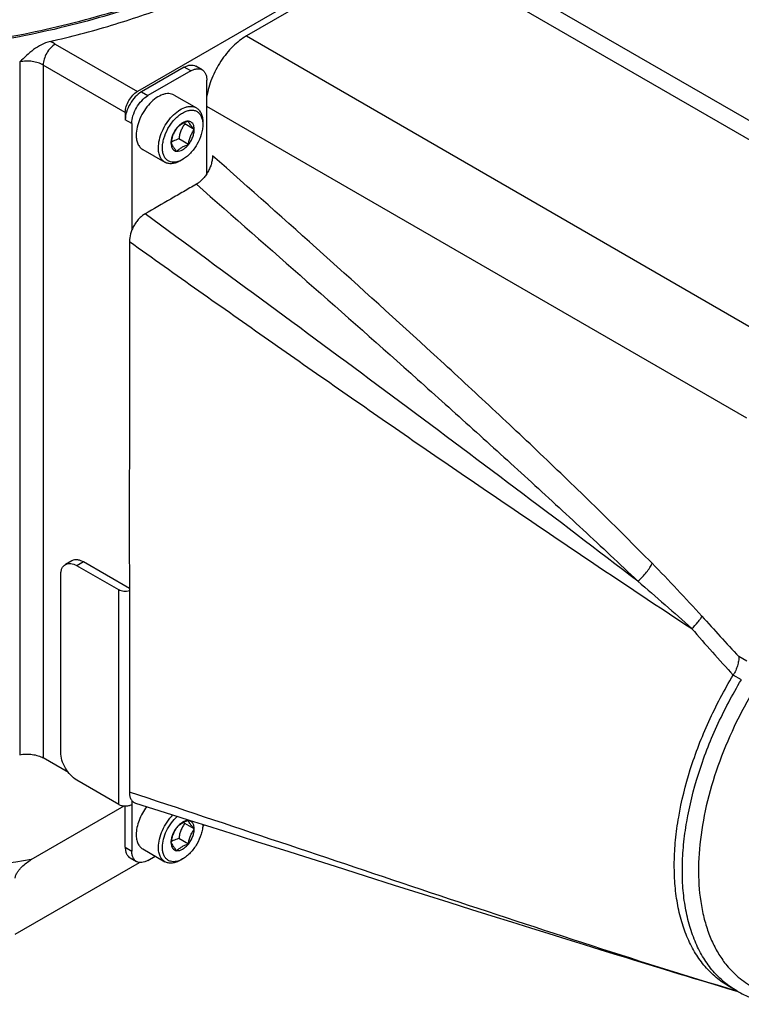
# Model space of a CAD drawing. Header units: millimetres. Extents: x 20 to 4180, y 42 to 2950.
# Tile 96 of 128: x 3953 to 4032, y 1729 to 1837. Entities that reach past the tile are written whole.
import ezdxf

# ---------------------------------------------------------------- set-up
doc = ezdxf.new("R2010")
doc.units = ezdxf.units.MM
doc.header["$LTSCALE"] = 231.275
doc.layers.add('BASE_ASM_PBL21', color=7, linetype='CONTINUOUS')
doc.layers.add('DEFAULT_VBL19', color=7, linetype='CONTINUOUS')

# ---------------------------------------------------------------- blocks, each defined once
blk = doc.blocks.new('BASE_ASM_PBL21', base_point=(3959.05, 1867.26))
at = {"layer": 'BASE_ASM_PBL21', "color": 7}
for p, q in [((4006.31, 1852.43), (3965.65, 1828.96)), ((3995.26, 1845.24), (3977.58, 1835.03)), ((4054.48, 1811.05), (3995.26, 1845.24)), ((3998.38, 1845.55), (4057.61, 1811.36)), ((3956.66, 1834.15), (3965.65, 1828.96)), ((3977.58, 1835.03), (4036.8, 1800.84)), ((3952.76, 1832.2), (3952.76, 1756.36)), ((3964.32, 1826.66), (3955.34, 1831.85)), ((3955.34, 1831.85), (3955.34, 1756.02)), ((3970.78, 1831.61), (3966.09, 1828.91)), ((3971.48, 1831.2), (3966.8, 1828.5)), ((3971.48, 1831.2), (3970.78, 1831.61)), ((3972.73, 1831.33), (3972.03, 1831.74)), ((3973.25, 1819.97), (3973.25, 1830.18)), ((3966.09, 1828.91), (3966.8, 1828.5)), ((3969.67, 1828.57), (3972.1, 1827.16)), ((3964.32, 1826.66), (3964.32, 1825.84)), ((4032.38, 1793.19), (3973.25, 1827.32)), ((3965.03, 1825.44), (3964.32, 1825.84)), ((3965.03, 1825.44), (3965.03, 1813.78)), ((3971.88, 1824.8), (3970.83, 1825.4)), ((3972.8, 1825.59), (3972.8, 1825.59)), ((3972.8, 1825.59), (3972.8, 1825.59)), ((3972.81, 1825.59), (3972.81, 1825.33)), ((3971.24, 1823.15), (3970.19, 1823.76)), ((3966.23, 1822.61), (3968.66, 1821.21)), ((3970.6, 1821.51), (3970.38, 1821.38)), ((3958.48, 1777.59), (3957.77, 1777.18)), ((3959.73, 1777.47), (3959.02, 1777.06)), ((3963.62, 1774.41), (3959.02, 1777.06)), ((3964.77, 1774.56), (3959.73, 1777.47)), ((3957.25, 1756.65), (3957.25, 1776.04)), ((3963.62, 1750.93), (3963.62, 1774.41)), ((4032.38, 1766.6), (4031.5, 1767.11)), ((4031.77, 1764.57), (4030.89, 1765.08)), ((3958.09, 1754.43), (3955.34, 1756.02)), ((3963.62, 1750.93), (3959.02, 1753.58)), ((3965.03, 1751.37), (3965.03, 1745.83)), ((3954.03, 1744.89), (3964.21, 1750.77)), ((3964.32, 1746.24), (3964.32, 1750.76)), ((3971.88, 1748.25), (3970.83, 1748.85)), ((3972.8, 1748.58), (3972.99, 1748.69)), ((3971.24, 1746.6), (3970.19, 1747.21)), ((3964.32, 1746.24), (3965.03, 1745.83)), ((3966.23, 1746.07), (3968.66, 1744.66)), ((3952.27, 1736.73), (3965.87, 1744.58)), ((3964.84, 1745.09), (3965.55, 1744.68)), ((3966.8, 1744.81), (3967.6, 1745.27)), ((3970.6, 1744.96), (3970.38, 1744.83)), ((3987.29, 1744.16), (3990.57, 1743.12)), ((3990.57, 1743.12), (3993.77, 1742.11)), ((3993.77, 1742.11), (3996.92, 1741.12)), ((3996.92, 1741.12), (3999.76, 1740.22)), ((3999.76, 1740.22), (4002.22, 1739.45)), ((4002.22, 1739.45), (4004.47, 1738.74)), ((4004.47, 1738.74), (4006.62, 1738.07)), ((4006.62, 1738.07), (4008.69, 1737.42)), ((4008.69, 1737.42), (4010.7, 1736.79)), ((4010.7, 1736.79), (4012.65, 1736.18)), ((4012.65, 1736.18), (4014.55, 1735.6)), ((4014.55, 1735.6), (4016.39, 1735.02)), ((4016.39, 1735.02), (4018.19, 1734.47)), ((4031.27, 1730.52), (4030.38, 1731.03)), ((4031.33, 1730.49), (4031.26, 1730.51)), ((4031.33, 1730.48), (4031.26, 1730.5)), ((4031.43, 1730.43), (4031.46, 1730.42)), ((4031.43, 1730.43), (4031.46, 1730.41))]:
    blk.add_line(p, q, dxfattribs=at)
for points in [[(3965.44, 1751.08), (3969.39, 1749.83), (3971.32, 1749.22), (3973.22, 1748.62), (3975.08, 1748.03), (3976.91, 1747.45), (3978.7, 1746.88), (3982.21, 1745.77)], [(3982.21, 1745.77), (3983.93, 1745.22), (3987.29, 1744.16)], [(4018.19, 1734.47), (4019.08, 1734.2), (4019.95, 1733.93), (4020.81, 1733.66), (4021.65, 1733.41), (4022.49, 1733.15), (4023.32, 1732.9), (4024.13, 1732.65), (4024.94, 1732.4), (4025.73, 1732.16), (4026.51, 1731.93), (4027.28, 1731.7), (4028.02, 1731.47), (4028.75, 1731.25), (4029.46, 1731.04), (4030.15, 1730.83), (4031.37, 1730.47)]]:
    blk.add_lwpolyline(points, dxfattribs=at)
for centre, radius, start, end in [((3978.11, 1831.96), 9.8, 221.1182, 221.9592), ((3970.68, 1821.31), 2.46, 119.9888, 123.2402), ((4220.26, 1944.39), 258.95, 221.8775, 223.2019), ((4215.36, 1934.07), 250.18, 220.9314, 222.4924), ((3978.11, 1755.41), 9.8, 221.1182, 221.9592), ((3970.68, 1744.77), 2.46, 119.9888, 123.2402), ((4036.48, 1739.55), 10.42, 240.0006, 241.0264)]:
    blk.add_arc(centre, radius, start, end, dxfattribs=at)
for points, knots in [([(3856.91, 1874.78), (3856.91, 1873.75), (3857.04, 1871.68), (3857.64, 1868.6), (3858.62, 1865.56), (3860, 1862.57), (3861.75, 1859.65), (3863.86, 1856.81), (3866.33, 1854.08), (3870.15, 1850.51), (3875.78, 1846.4), (3883.52, 1842.18), (3892.24, 1838.67), (3901.76, 1835.93), (3911.86, 1834.02), (3922.33, 1832.97), (3932.96, 1832.83), (3943.5, 1833.57), (3953.75, 1835.2), (3963.48, 1837.67), (3972.49, 1840.93), (3978.07, 1843.68), (3980.68, 1845.19)], [0, 0, 0, 0, 0.021329, 0.042887, 0.06489, 0.087532, 0.110979, 0.135363, 0.160783, 0.187306, 0.243737, 0.304679, 0.369759, 0.438349, 0.509629, 0.582645, 0.656369, 0.729738, 0.801707, 0.871292, 0.937623, 1, 1, 1, 1]), ([(4001.91, 1874.58), (4001.91, 1873.55), (4001.78, 1871.48), (4001.18, 1868.4), (4000.2, 1865.36), (3998.82, 1862.37), (3997.08, 1859.44), (3994.96, 1856.61), (3992.49, 1853.87), (3988.67, 1850.3), (3983.04, 1846.19), (3975.3, 1841.98), (3966.58, 1838.46), (3957.07, 1835.72), (3946.97, 1833.81), (3936.49, 1832.77), (3925.87, 1832.62), (3915.32, 1833.37), (3905.07, 1834.99), (3895.34, 1837.46), (3886.33, 1840.72), (3880.75, 1843.48), (3878.15, 1844.98)], [0, 0, 0, 0, 0.021329, 0.042887, 0.06489, 0.087532, 0.110979, 0.135363, 0.160783, 0.187306, 0.243737, 0.304678, 0.369759, 0.438349, 0.509628, 0.582645, 0.656368, 0.729738, 0.801707, 0.871292, 0.937623, 1, 1, 1, 1]), ([(3956.08, 1834.43), (3958.34, 1834.95), (3962.77, 1836.11), (3969.15, 1838.26), (3975.13, 1840.77), (3978.89, 1842.72), (3980.68, 1843.76)], [0, 0, 0, 0, 0.263945, 0.519464, 0.765185, 1, 1, 1, 1]), ([(3956.08, 1834.43), (3955.75, 1834.36), (3955.12, 1834.1), (3953.98, 1833.37), (3953.25, 1832.66), (3952.76, 1832.2)], [0, 0, 0, 0, 0.247251, 0.499765, 1, 1, 1, 1]), ([(3956.66, 1834.15), (3956.47, 1834.04), (3956.12, 1833.74), (3955.7, 1833.17), (3955.42, 1832.53), (3955.34, 1832.07), (3955.34, 1831.85)], [0, 0, 0, 0, 0.237217, 0.499998, 0.76278, 1, 1, 1, 1]), ([(3956.66, 1834.15), (3956.62, 1834.17), (3956.43, 1834.28), (3956.23, 1834.37), (3956.08, 1834.43)], [0, 0, 0, 0, 0.242568, 1, 1, 1, 1]), ([(3977.58, 1835.03), (3977.32, 1834.88), (3976.8, 1834.52), (3976.07, 1833.88), (3975.39, 1833.12), (3974.56, 1831.98), (3973.9, 1830.73), (3973.45, 1829.42), (3973.3, 1828.76), (3973.25, 1828.44)], [0, 0, 0, 0, 0.112173, 0.232364, 0.358763, 0.489137, 0.751466, 0.878668, 1, 1, 1, 1]), ([(3955.34, 1831.85), (3955.16, 1831.95), (3954.77, 1832.12), (3954.13, 1832.26), (3953.45, 1832.29), (3952.99, 1832.24), (3952.76, 1832.2)], [0, 0, 0, 0, 0.228418, 0.479168, 0.740783, 1, 1, 1, 1]), ([(3970.78, 1831.61), (3970.89, 1831.67), (3971.1, 1831.78), (3971.44, 1831.86), (3971.75, 1831.85), (3971.94, 1831.78), (3972.03, 1831.74)], [0, 0, 0, 0, 0.289798, 0.549047, 0.782227, 1, 1, 1, 1]), ([(3971.48, 1831.2), (3971.59, 1831.27), (3971.81, 1831.37), (3972.15, 1831.45), (3972.46, 1831.44), (3972.65, 1831.37), (3972.73, 1831.33)], [0, 0, 0, 0, 0.289798, 0.549047, 0.782227, 1, 1, 1, 1]), ([(3972.73, 1831.33), (3972.82, 1831.28), (3972.97, 1831.15), (3973.13, 1830.88), (3973.23, 1830.55), (3973.25, 1830.31), (3973.25, 1830.18)], [0, 0, 0, 0, 0.217772, 0.450951, 0.7102, 1, 1, 1, 1]), ([(3964.32, 1826.66), (3964.32, 1826.88), (3964.41, 1827.34), (3964.69, 1827.98), (3965.11, 1828.55), (3965.46, 1828.85), (3965.65, 1828.96)], [0, 0, 0, 0, 0.23722, 0.500002, 0.762783, 1, 1, 1, 1]), ([(3966.09, 1828.91), (3965.84, 1828.76), (3965.37, 1828.36), (3964.81, 1827.6), (3964.43, 1826.75), (3964.32, 1826.13), (3964.32, 1825.84)], [0, 0, 0, 0, 0.237217, 0.499998, 0.76278, 1, 1, 1, 1]), ([(3969.67, 1828.57), (3969.58, 1828.62), (3969.4, 1828.69), (3969.09, 1828.74), (3968.76, 1828.71), (3968.27, 1828.59), (3967.66, 1828.25), (3966.98, 1827.65), (3966.38, 1826.88), (3965.91, 1826), (3965.6, 1825.1), (3965.52, 1824.48), (3965.52, 1824.19)], [0, 0, 0, 0, 0.04286, 0.08749, 0.135323, 0.187288, 0.304553, 0.438224, 0.58257, 0.729726, 0.871319, 1, 1, 1, 1]), ([(3965.03, 1825.44), (3965.03, 1825.73), (3965.14, 1826.34), (3965.52, 1827.2), (3966.07, 1827.95), (3966.55, 1828.35), (3966.8, 1828.5)], [0, 0, 0, 0, 0.23722, 0.500002, 0.762783, 1, 1, 1, 1]), ([(3967.95, 1822.78), (3967.95, 1823.08), (3968.03, 1823.69), (3968.34, 1824.6), (3968.81, 1825.48), (3969.41, 1826.24), (3970.09, 1826.85), (3970.71, 1827.18), (3971.19, 1827.31), (3971.52, 1827.33), (3971.83, 1827.29), (3972.01, 1827.21), (3972.1, 1827.16)], [0, 0, 0, 0, 0.128681, 0.270274, 0.41743, 0.561776, 0.695447, 0.812712, 0.864677, 0.91251, 0.95714, 1, 1, 1, 1]), ([(3968.39, 1822.78), (3968.39, 1822.95), (3968.42, 1823.3), (3968.58, 1824.02), (3968.96, 1824.91), (3969.52, 1825.71), (3970.05, 1826.23), (3970.47, 1826.54), (3970.88, 1826.77), (3971.29, 1826.9), (3971.69, 1826.93), (3972.04, 1826.85), (3972.34, 1826.66), (3972.58, 1826.37), (3972.73, 1826.01), (3972.78, 1825.73), (3972.8, 1825.59)], [0, 0, 0, 0, 0.066502, 0.138133, 0.29076, 0.444385, 0.517186, 0.58519, 0.647364, 0.703327, 0.753603, 0.799855, 0.844819, 0.891641, 0.942887, 1, 1, 1, 1]), ([(3972.1, 1827.16), (3972.21, 1827.1), (3972.42, 1826.92), (3972.65, 1826.55), (3972.78, 1826.1), (3972.81, 1825.76), (3972.81, 1825.59)], [0, 0, 0, 0, 0.217772, 0.450951, 0.7102, 1, 1, 1, 1]), ([(3971.24, 1825.7), (3971.02, 1825.72), (3970.72, 1825.62), (3970.43, 1825.42), (3970.21, 1825.24), (3970.06, 1825.08), (3969.96, 1824.97)], [0, 0, 0, 0, 0.435322, 0.566425, 0.705069, 1, 1, 1, 1]), ([(3971.24, 1825.7), (3971.11, 1825.66), (3970.85, 1825.57), (3970.51, 1825.4), (3970.21, 1825.2), (3970.04, 1825.05), (3969.96, 1824.97)], [0, 0, 0, 0, 0.276818, 0.537691, 0.777993, 1, 1, 1, 1]), ([(3970.83, 1825.4), (3970.74, 1825.28), (3970.59, 1825.04), (3970.4, 1824.64), (3970.26, 1824.21), (3970.21, 1823.91), (3970.19, 1823.76)], [0, 0, 0, 0, 0.242178, 0.490349, 0.743781, 1, 1, 1, 1]), ([(3971.88, 1824.8), (3971.88, 1824.91), (3971.85, 1825.14), (3971.73, 1825.44), (3971.51, 1825.64), (3971.33, 1825.69), (3971.24, 1825.7)], [0, 0, 0, 0, 0.293859, 0.54708, 0.773541, 1, 1, 1, 1]), ([(3971.88, 1824.8), (3971.8, 1824.88), (3971.65, 1825.05), (3971.42, 1825.34), (3971.29, 1825.56), (3971.24, 1825.7)], [0, 0, 0, 0, 0.315641, 0.592561, 1, 1, 1, 1]), ([(3972.8, 1825.59), (3972.8, 1825.57), (3972.81, 1825.48), (3972.81, 1825.4), (3972.81, 1825.33)], [0, 0, 0, 0, 0.244984, 1, 1, 1, 1]), ([(3954.03, 1744.89), (3949.51, 1744.16), (3940.33, 1743.12), (3926.48, 1742.77), (3912.69, 1743.63), (3899.27, 1745.67), (3888.54, 1748.35), (3880.41, 1751.06), (3874.67, 1753.33), (3869.23, 1755.84), (3864.14, 1758.59), (3859.43, 1761.54), (3855.11, 1764.7), (3851.22, 1768.04), (3846.73, 1772.61), (3843.02, 1777.56), (3840.32, 1782.82), (3838.84, 1786.78), (3837.89, 1790.78), (3837.47, 1794.83), (3837.58, 1798.87), (3838.23, 1802.9), (3839.41, 1806.89), (3841.1, 1810.81), (3843.31, 1814.64), (3846.01, 1818.36), (3849.18, 1821.94), (3851.56, 1824.18), (3852.81, 1825.28)], [0, 0, 0, 0, 0.078736, 0.158431, 0.237868, 0.315843, 0.39122, 0.427627, 0.463022, 0.497313, 0.530422, 0.562293, 0.592894, 0.622218, 0.65029, 0.702882, 0.727699, 0.751729, 0.775183, 0.798302, 0.821345, 0.844575, 0.868246, 0.892587, 0.917794, 0.944026, 0.971401, 1, 1, 1, 1]), ([(3969.96, 1824.97), (3969.88, 1824.85), (3969.72, 1824.6), (3969.53, 1824.2), (3969.4, 1823.77), (3969.35, 1823.47), (3969.32, 1823.32)], [0, 0, 0, 0, 0.242178, 0.490349, 0.743781, 1, 1, 1, 1]), ([(3969.96, 1824.97), (3969.86, 1824.84), (3969.69, 1824.59), (3969.49, 1824.17), (3969.36, 1823.74), (3969.32, 1823.46), (3969.32, 1823.32)], [0, 0, 0, 0, 0.261228, 0.522456, 0.772027, 1, 1, 1, 1]), ([(3972.81, 1825.33), (3972.81, 1825.16), (3972.78, 1824.8), (3972.6, 1824.05), (3972.2, 1823.13), (3971.61, 1822.33), (3971.05, 1821.8), (3970.75, 1821.59), (3970.6, 1821.51)], [0, 0, 0, 0, 0.114257, 0.237538, 0.500001, 0.762462, 0.885744, 1, 1, 1, 1]), ([(3971.24, 1823.15), (3971.34, 1823.27), (3971.51, 1823.53), (3971.71, 1823.95), (3971.84, 1824.37), (3971.88, 1824.66), (3971.88, 1824.8)], [0, 0, 0, 0, 0.261228, 0.522456, 0.772027, 1, 1, 1, 1]), ([(3971.24, 1823.15), (3971.26, 1823.3), (3971.31, 1823.6), (3971.45, 1824.03), (3971.64, 1824.43), (3971.79, 1824.68), (3971.88, 1824.8)], [0, 0, 0, 0, 0.256219, 0.509651, 0.757822, 1, 1, 1, 1]), ([(3965.52, 1824.19), (3965.52, 1824.01), (3965.54, 1823.68), (3965.68, 1823.23), (3965.9, 1822.86), (3966.12, 1822.68), (3966.23, 1822.61)], [0, 0, 0, 0, 0.2898, 0.549049, 0.782228, 1, 1, 1, 1]), ([(3969.32, 1823.32), (3969.38, 1823.18), (3969.51, 1822.96), (3969.74, 1822.67), (3969.88, 1822.5), (3969.96, 1822.41)], [0, 0, 0, 0, 0.407439, 0.684359, 1, 1, 1, 1]), ([(3969.32, 1823.32), (3969.32, 1823.2), (3969.35, 1822.98), (3969.47, 1822.68), (3969.69, 1822.48), (3969.87, 1822.42), (3969.96, 1822.41)], [0, 0, 0, 0, 0.293859, 0.54708, 0.773541, 1, 1, 1, 1]), ([(3970.19, 1823.76), (3970.12, 1823.74), (3969.87, 1823.65), (3969.62, 1823.54), (3969.45, 1823.45)], [0, 0, 0, 0, 0.260482, 1, 1, 1, 1]), ([(3968.66, 1821.21), (3968.55, 1821.27), (3968.33, 1821.45), (3968.11, 1821.82), (3967.97, 1822.28), (3967.95, 1822.61), (3967.95, 1822.78)], [0, 0, 0, 0, 0.217772, 0.450951, 0.7102, 1, 1, 1, 1]), ([(3970.37, 1821.39), (3970.25, 1821.33), (3969.99, 1821.24), (3969.61, 1821.19), (3969.26, 1821.24), (3968.95, 1821.39), (3968.7, 1821.63), (3968.52, 1821.96), (3968.41, 1822.35), (3968.39, 1822.63), (3968.39, 1822.78)], [0, 0, 0, 0, 0.139133, 0.264408, 0.378951, 0.488407, 0.599882, 0.71988, 0.852678, 1, 1, 1, 1]), ([(3969.96, 1822.41), (3970.18, 1822.39), (3970.47, 1822.5), (3970.77, 1822.69), (3970.99, 1822.87), (3971.14, 1823.03), (3971.24, 1823.15)], [0, 0, 0, 0, 0.435322, 0.566425, 0.705069, 1, 1, 1, 1]), ([(3969.96, 1822.41), (3970.04, 1822.49), (3970.21, 1822.65), (3970.51, 1822.85), (3970.85, 1823.02), (3971.11, 1823.11), (3971.24, 1823.15)], [0, 0, 0, 0, 0.222007, 0.462309, 0.723182, 1, 1, 1, 1]), ([(3970.38, 1821.38), (3970.23, 1821.29), (3969.93, 1821.15), (3969.47, 1821.04), (3969.03, 1821.05), (3968.77, 1821.14), (3968.66, 1821.21)], [0, 0, 0, 0, 0.289799, 0.549049, 0.782228, 1, 1, 1, 1]), ([(3970.6, 1821.51), (3970.58, 1821.5), (3970.51, 1821.45), (3970.43, 1821.42), (3970.37, 1821.39)], [0, 0, 0, 0, 0.255058, 1, 1, 1, 1]), ([(3973.87, 1821.93), (3973.87, 1821.79), (3973.85, 1821.5), (3973.75, 1821.05), (3973.59, 1820.6), (3973.37, 1820.16), (3973.11, 1819.74), (3972.8, 1819.36), (3972.47, 1819.05), (3972.23, 1818.87), (3972.1, 1818.8)], [0, 0, 0, 0, 0.113939, 0.236555, 0.365712, 0.498481, 0.631678, 0.761878, 0.885593, 1, 1, 1, 1]), ([(4021.99, 1777.32), (4020.04, 1779.3), (4016.11, 1783.21), (4010.15, 1788.96), (4004.14, 1794.61), (3996.12, 1802.02), (3986.04, 1811.13), (3977.93, 1818.35), (3973.87, 1821.93)], [0, 0, 0, 0, 0.12716, 0.253331, 0.378808, 0.503748, 0.752427, 1, 1, 1, 1]), ([(3972.1, 1818.8), (3971.63, 1818.53), (3970.7, 1817.99), (3968.82, 1816.91), (3967.42, 1816.1), (3966.48, 1815.56)], [0, 0, 0, 0, 0.249991, 0.499989, 1, 1, 1, 1]), ([(3972.1, 1818.8), (3976.15, 1815.27), (3984.24, 1808.17), (3994.33, 1799.24), (4002.39, 1792.01), (4008.43, 1786.53), (4014.46, 1780.99), (4018.45, 1777.25), (4020.44, 1775.36)], [0, 0, 0, 0, 0.247924, 0.496899, 0.621918, 0.747372, 0.873345, 1, 1, 1, 1]), ([(3966.48, 1815.56), (3966.36, 1815.49), (3966.12, 1815.32), (3965.8, 1815.02), (3965.5, 1814.65), (3965.25, 1814.25), (3965.04, 1813.82), (3964.84, 1813.25), (3964.77, 1812.81), (3964.77, 1812.53)], [0, 0, 0, 0, 0.114426, 0.238036, 0.36826, 0.501641, 0.634633, 0.763915, 1, 1, 1, 1]), ([(4020.44, 1775.36), (4015.98, 1778.77), (4007.04, 1785.55), (3993.56, 1795.62), (3980.04, 1805.61), (3971, 1812.25), (3966.48, 1815.56)], [0, 0, 0, 0, 0.250345, 0.50029, 0.750131, 1, 1, 1, 1]), ([(3964.77, 1812.53), (3964.77, 1807.51), (3964.77, 1797.47), (3964.76, 1782.41), (3964.77, 1767.35), (3964.77, 1757.31), (3964.77, 1752.29)], [0, 0, 0, 0, 0.249992, 0.500006, 0.749989, 1, 1, 1, 1]), ([(3964.77, 1812.53), (3969.84, 1808.93), (3977.46, 1803.55), (3987.66, 1796.42), (3995.33, 1791.1), (4003.03, 1785.82), (4010.76, 1780.57), (4018.53, 1775.34), (4023.74, 1771.89), (4026.35, 1770.17)], [0, 0, 0, 0, 0.249671, 0.374478, 0.49931, 0.62421, 0.74924, 0.874477, 1, 1, 1, 1]), ([(3957.25, 1776.04), (3957.25, 1776.16), (3957.27, 1776.41), (3957.37, 1776.74), (3957.53, 1777.01), (3957.69, 1777.13), (3957.77, 1777.18)], [0, 0, 0, 0, 0.289799, 0.549048, 0.782227, 1, 1, 1, 1]), ([(3957.77, 1777.18), (3957.85, 1777.23), (3958.04, 1777.3), (3958.36, 1777.31), (3958.69, 1777.23), (3958.91, 1777.12), (3959.02, 1777.06)], [0, 0, 0, 0, 0.217774, 0.450953, 0.710202, 1, 1, 1, 1]), ([(3959.73, 1777.47), (3959.62, 1777.53), (3959.4, 1777.63), (3959.06, 1777.72), (3958.75, 1777.71), (3958.56, 1777.64), (3958.48, 1777.59)], [0, 0, 0, 0, 0.289798, 0.549047, 0.782226, 1, 1, 1, 1]), ([(4020.44, 1775.36), (4020.62, 1775.51), (4020.95, 1775.83), (4021.39, 1776.32), (4021.74, 1776.82), (4021.93, 1777.16), (4021.99, 1777.32)], [0, 0, 0, 0, 0.275305, 0.545506, 0.792283, 1, 1, 1, 1]), ([(4027.45, 1771.52), (4026.56, 1772.52), (4024.76, 1774.47), (4022.92, 1776.38), (4021.99, 1777.32)], [0, 0, 0, 0, 0.50232, 1, 1, 1, 1]), ([(4020.44, 1775.36), (4021.44, 1774.5), (4023.42, 1772.79), (4025.38, 1771.05), (4026.35, 1770.17)], [0, 0, 0, 0, 0.49954, 1, 1, 1, 1]), ([(3964.77, 1774.3), (3964.67, 1774.27), (3964.47, 1774.23), (3964.16, 1774.23), (3963.87, 1774.29), (3963.7, 1774.36), (3963.62, 1774.41)], [0, 0, 0, 0, 0.254347, 0.516585, 0.770085, 1, 1, 1, 1]), ([(4026.35, 1770.17), (4026.58, 1770.39), (4026.9, 1770.73), (4027.26, 1771.2), (4027.4, 1771.42), (4027.45, 1771.52)], [0, 0, 0, 0, 0.552422, 0.793709, 1, 1, 1, 1]), ([(4031.5, 1767.11), (4031.5, 1766.95), (4031.48, 1766.7), (4031.41, 1766.37), (4031.34, 1766.11), (4031.26, 1765.85), (4031.15, 1765.59), (4031.05, 1765.37), (4030.96, 1765.21), (4030.91, 1765.12), (4030.89, 1765.08)], [0, 0, 0, 0, 0.227939, 0.348915, 0.474205, 0.602735, 0.733754, 0.866504, 0.933227, 1, 1, 1, 1]), ([(4030.38, 1731.03), (4029.9, 1731.31), (4028.98, 1731.96), (4027.76, 1733.17), (4026.71, 1734.61), (4025.86, 1736.27), (4025.19, 1738.12), (4024.73, 1740.14), (4024.46, 1742.32), (4024.4, 1744.64), (4024.54, 1747.07), (4025.01, 1750.48), (4026.1, 1754.87), (4028.12, 1760.08), (4029.89, 1763.44), (4030.89, 1765.08)], [0, 0, 0, 0, 0.044829, 0.090541, 0.137932, 0.187659, 0.240203, 0.295868, 0.354796, 0.416985, 0.482314, 0.550558, 0.694426, 0.845515, 1, 1, 1, 1]), ([(4031.27, 1730.52), (4030.79, 1730.8), (4029.86, 1731.45), (4028.64, 1732.66), (4027.6, 1734.1), (4026.74, 1735.76), (4026.08, 1737.61), (4025.61, 1739.63), (4025.34, 1741.81), (4025.28, 1744.13), (4025.42, 1746.56), (4025.89, 1749.97), (4026.98, 1754.36), (4029, 1759.57), (4030.78, 1762.93), (4031.77, 1764.57)], [0, 0, 0, 0, 0.044829, 0.090541, 0.137932, 0.187659, 0.240203, 0.295868, 0.354796, 0.416985, 0.482314, 0.550558, 0.694426, 0.845515, 1, 1, 1, 1]), ([(4033.26, 1763.66), (4032.43, 1762.3), (4030.94, 1759.52), (4029.15, 1755.2), (4027.87, 1750.87), (4027.15, 1746.66), (4027, 1742.69), (4027.37, 1739.6), (4027.98, 1737.37), (4028.56, 1735.87), (4029.28, 1734.52), (4029.86, 1733.7), (4030.17, 1733.32)], [0, 0, 0, 0, 0.148391, 0.294401, 0.435204, 0.568317, 0.691815, 0.804594, 0.856989, 0.90684, 0.954391, 1, 1, 1, 1]), ([(3952.76, 1756.36), (3952.99, 1756.41), (3953.45, 1756.46), (3954.13, 1756.42), (3954.77, 1756.28), (3955.16, 1756.12), (3955.34, 1756.02)], [0, 0, 0, 0, 0.259217, 0.520832, 0.771582, 1, 1, 1, 1]), ([(3959.02, 1753.58), (3958.77, 1753.73), (3958.29, 1754.13), (3957.74, 1754.89), (3957.36, 1755.75), (3957.25, 1756.36), (3957.25, 1756.65)], [0, 0, 0, 0, 0.237218, 0.499999, 0.762781, 1, 1, 1, 1]), ([(3964.77, 1752.29), (3964.77, 1752.14), (3964.79, 1751.87), (3964.92, 1751.51), (3965.1, 1751.27), (3965.29, 1751.14), (3965.39, 1751.1), (3965.44, 1751.08)], [0, 0, 0, 0, 0.29265, 0.549715, 0.779301, 0.889512, 1, 1, 1, 1]), ([(4031.26, 1730.5), (4025.62, 1732.19), (4014.43, 1735.73), (3997.78, 1741.25), (3981.25, 1746.8), (3970.26, 1750.47), (3964.77, 1752.29)], [0, 0, 0, 0, 0.252519, 0.503089, 0.752078, 1, 1, 1, 1]), ([(3963.62, 1750.93), (3963.72, 1750.87), (3963.95, 1750.79), (3964.32, 1750.75), (3964.7, 1750.79), (3964.93, 1750.87), (3965.03, 1750.93)], [0, 0, 0, 0, 0.237219, 0.500001, 0.762782, 1, 1, 1, 1]), ([(3966.67, 1750.69), (3966.49, 1750.46), (3966.17, 1749.98), (3965.81, 1749.2), (3965.58, 1748.42), (3965.52, 1747.89), (3965.52, 1747.64)], [0, 0, 0, 0, 0.262018, 0.523062, 0.772157, 1, 1, 1, 1]), ([(3967.95, 1746.24), (3967.95, 1746.54), (3968.04, 1747.18), (3968.36, 1748.12), (3968.86, 1749.01), (3969.3, 1749.55), (3969.54, 1749.79)], [0, 0, 0, 0, 0.229543, 0.482435, 0.74456, 1, 1, 1, 1]), ([(3968.39, 1746.24), (3968.39, 1746.53), (3968.48, 1747.16), (3968.82, 1748.07), (3969.33, 1748.92), (3969.77, 1749.42), (3970.02, 1749.63)], [0, 0, 0, 0, 0.230868, 0.485804, 0.748257, 1, 1, 1, 1]), ([(3971.24, 1749.16), (3971.02, 1749.18), (3970.72, 1749.07), (3970.43, 1748.88), (3970.21, 1748.7), (3970.06, 1748.54), (3969.96, 1748.42)], [0, 0, 0, 0, 0.435322, 0.566425, 0.705069, 1, 1, 1, 1]), ([(3971.24, 1749.16), (3971.11, 1749.11), (3970.85, 1749.02), (3970.51, 1748.86), (3970.21, 1748.66), (3970.04, 1748.5), (3969.96, 1748.42)], [0, 0, 0, 0, 0.276818, 0.537691, 0.777993, 1, 1, 1, 1]), ([(3971.88, 1748.25), (3971.88, 1748.37), (3971.85, 1748.59), (3971.73, 1748.89), (3971.51, 1749.09), (3971.33, 1749.15), (3971.24, 1749.16)], [0, 0, 0, 0, 0.293859, 0.54708, 0.773541, 1, 1, 1, 1]), ([(3971.88, 1748.25), (3971.8, 1748.34), (3971.65, 1748.5), (3971.42, 1748.79), (3971.29, 1749.01), (3971.24, 1749.16)], [0, 0, 0, 0, 0.315641, 0.592561, 1, 1, 1, 1]), ([(3969.96, 1748.42), (3969.88, 1748.3), (3969.72, 1748.06), (3969.53, 1747.65), (3969.4, 1747.22), (3969.35, 1746.93), (3969.32, 1746.77)], [0, 0, 0, 0, 0.242178, 0.490349, 0.743781, 1, 1, 1, 1]), ([(3969.96, 1748.42), (3969.86, 1748.3), (3969.69, 1748.04), (3969.49, 1747.62), (3969.36, 1747.2), (3969.32, 1746.91), (3969.32, 1746.77)], [0, 0, 0, 0, 0.261228, 0.522456, 0.772027, 1, 1, 1, 1]), ([(3970.83, 1748.85), (3970.74, 1748.74), (3970.59, 1748.49), (3970.4, 1748.09), (3970.26, 1747.66), (3970.21, 1747.36), (3970.19, 1747.21)], [0, 0, 0, 0, 0.242178, 0.490349, 0.743781, 1, 1, 1, 1]), ([(3972.81, 1748.75), (3972.81, 1748.58), (3972.77, 1748.21), (3972.59, 1747.47), (3972.19, 1746.57), (3971.6, 1745.77), (3971.05, 1745.25), (3970.75, 1745.05), (3970.6, 1744.96)], [0, 0, 0, 0, 0.114829, 0.238443, 0.500928, 0.762906, 0.885928, 1, 1, 1, 1]), ([(3971.24, 1746.6), (3971.34, 1746.73), (3971.51, 1746.98), (3971.71, 1747.4), (3971.84, 1747.83), (3971.88, 1748.11), (3971.88, 1748.25)], [0, 0, 0, 0, 0.261228, 0.522456, 0.772027, 1, 1, 1, 1]), ([(3971.24, 1746.6), (3971.26, 1746.75), (3971.31, 1747.05), (3971.45, 1747.48), (3971.64, 1747.88), (3971.79, 1748.13), (3971.88, 1748.25)], [0, 0, 0, 0, 0.256219, 0.509651, 0.757822, 1, 1, 1, 1]), ([(3965.52, 1747.64), (3965.52, 1747.46), (3965.54, 1747.13), (3965.68, 1746.68), (3965.9, 1746.31), (3966.12, 1746.13), (3966.23, 1746.07)], [0, 0, 0, 0, 0.2898, 0.549049, 0.782228, 1, 1, 1, 1]), ([(3969.32, 1746.77), (3969.38, 1746.63), (3969.51, 1746.41), (3969.74, 1746.12), (3969.88, 1745.95), (3969.96, 1745.87)], [0, 0, 0, 0, 0.407439, 0.684359, 1, 1, 1, 1]), ([(3969.32, 1746.77), (3969.32, 1746.66), (3969.35, 1746.43), (3969.47, 1746.14), (3969.69, 1745.93), (3969.87, 1745.88), (3969.96, 1745.87)], [0, 0, 0, 0, 0.293859, 0.54708, 0.773541, 1, 1, 1, 1]), ([(3970.19, 1747.21), (3970.12, 1747.19), (3969.87, 1747.1), (3969.62, 1747), (3969.45, 1746.9)], [0, 0, 0, 0, 0.260482, 1, 1, 1, 1]), ([(3964.32, 1746.24), (3964.32, 1746.11), (3964.34, 1745.87), (3964.44, 1745.54), (3964.61, 1745.27), (3964.76, 1745.14), (3964.84, 1745.09)], [0, 0, 0, 0, 0.2898, 0.549049, 0.782228, 1, 1, 1, 1]), ([(3965.55, 1744.68), (3965.47, 1744.73), (3965.31, 1744.86), (3965.15, 1745.13), (3965.05, 1745.46), (3965.03, 1745.7), (3965.03, 1745.83)], [0, 0, 0, 0, 0.217772, 0.450951, 0.7102, 1, 1, 1, 1]), ([(3968.66, 1744.66), (3968.55, 1744.73), (3968.33, 1744.91), (3968.11, 1745.28), (3967.97, 1745.73), (3967.95, 1746.06), (3967.95, 1746.24)], [0, 0, 0, 0, 0.217772, 0.450951, 0.7102, 1, 1, 1, 1]), ([(3970.37, 1744.84), (3970.25, 1744.78), (3969.99, 1744.69), (3969.61, 1744.64), (3969.26, 1744.69), (3968.95, 1744.84), (3968.7, 1745.09), (3968.52, 1745.41), (3968.41, 1745.8), (3968.39, 1746.09), (3968.39, 1746.24)], [0, 0, 0, 0, 0.139133, 0.264408, 0.378951, 0.488407, 0.599882, 0.71988, 0.852678, 1, 1, 1, 1]), ([(3969.96, 1745.87), (3970.18, 1745.85), (3970.47, 1745.95), (3970.77, 1746.15), (3970.99, 1746.33), (3971.14, 1746.49), (3971.24, 1746.6)], [0, 0, 0, 0, 0.435322, 0.566425, 0.705069, 1, 1, 1, 1]), ([(3969.96, 1745.87), (3970.04, 1745.95), (3970.21, 1746.1), (3970.51, 1746.31), (3970.85, 1746.47), (3971.11, 1746.56), (3971.24, 1746.6)], [0, 0, 0, 0, 0.222007, 0.462309, 0.723182, 1, 1, 1, 1]), ([(3952.27, 1742.85), (3952.27, 1742.9), (3952.29, 1743.02), (3952.36, 1743.25), (3952.51, 1743.52), (3952.73, 1743.82), (3953.05, 1744.17), (3953.48, 1744.54), (3953.85, 1744.78), (3954.03, 1744.89)], [0, 0, 0, 0, 0.059181, 0.123966, 0.259122, 0.393227, 0.523256, 0.769944, 1, 1, 1, 1]), ([(3966.8, 1744.81), (3966.69, 1744.74), (3966.47, 1744.64), (3966.14, 1744.56), (3965.82, 1744.57), (3965.63, 1744.64), (3965.55, 1744.68)], [0, 0, 0, 0, 0.289798, 0.549047, 0.782227, 1, 1, 1, 1]), ([(3970.38, 1744.83), (3970.23, 1744.75), (3969.93, 1744.6), (3969.47, 1744.49), (3969.03, 1744.5), (3968.77, 1744.6), (3968.66, 1744.66)], [0, 0, 0, 0, 0.289799, 0.549049, 0.782228, 1, 1, 1, 1]), ([(3970.6, 1744.96), (3970.58, 1744.95), (3970.51, 1744.91), (3970.43, 1744.87), (3970.37, 1744.84)], [0, 0, 0, 0, 0.255058, 1, 1, 1, 1]), ([(4030.17, 1733.32), (4030.61, 1732.79), (4031.57, 1731.83), (4033.3, 1730.73), (4035.25, 1730.03), (4037.37, 1729.75), (4039.63, 1729.87), (4041.99, 1730.4), (4044.41, 1731.31), (4046, 1732.14), (4046.79, 1732.61)], [0, 0, 0, 0, 0.112826, 0.223265, 0.334798, 0.450742, 0.573799, 0.705826, 0.847817, 1, 1, 1, 1]), ([(4031.46, 1730.41), (4031.99, 1730.12), (4033.11, 1729.63), (4034.92, 1729.18), (4036.82, 1729.02), (4038.8, 1729.15), (4040.82, 1729.55), (4042.88, 1730.22), (4044.96, 1731.14), (4046.31, 1731.9), (4046.99, 1732.32)], [0, 0, 0, 0, 0.110747, 0.223214, 0.338852, 0.458943, 0.584528, 0.716343, 0.8548, 1, 1, 1, 1])]:
    blk.add_open_spline(points, degree=3, knots=knots, dxfattribs=at)
blk = doc.blocks.new('DEFAULT_VBL19', base_point=(3738.45, 2286.16))
at = {"layer": 'BASE_ASM_PBL21'}
blk.add_blockref('BASE_ASM_PBL21', (3959.05, 1867.26), dxfattribs=at)

msp = doc.modelspace()

# ---------------------------------------------------------------- block references
at = {"layer": 'DEFAULT_VBL19'}
msp.add_blockref('DEFAULT_VBL19', (3738.453, 2286.165), dxfattribs=at)

doc.saveas('drawing.dxf')
